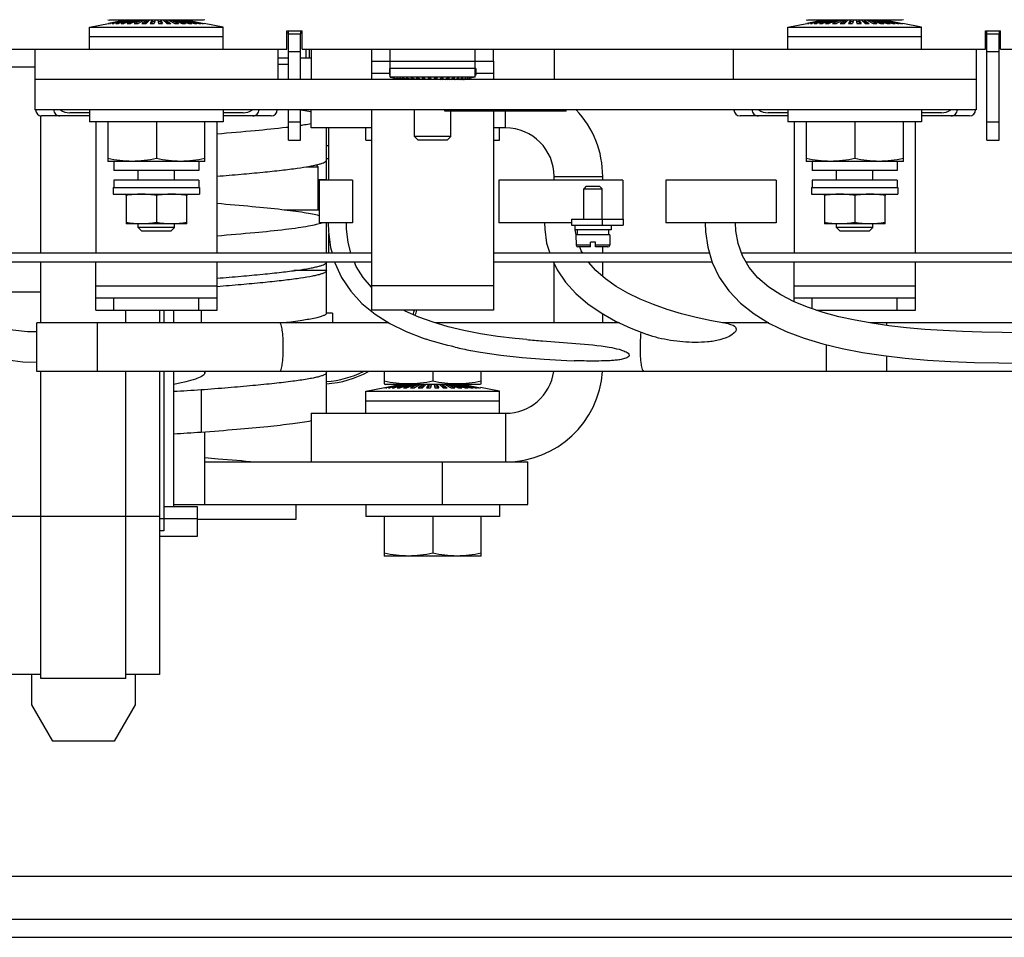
# Model space of a CAD drawing. Header units: millimetres. Extents: x 0 to 1980, y 0 to 1400.
# Tile 2 of 12: x 710 to 872, y 566 to 717. Entities that reach past the tile are written whole.
import ezdxf

# ---------------------------------------------------------------- set-up
doc = ezdxf.new("R2010")
doc.units = ezdxf.units.MM
doc.header["$LTSCALE"] = 108.9
doc.layers.get('0').update_dxf_attribs({"linetype": 'CONTINUOUS'})
for name, color, linetype in [('3_ALL_AXES', 7, 'CONTINUOUS'), ('AXE', 7, 'CONTINUOUS'), ('CHAMFER', 7, 'CONTINUOUS'), ('DRAFT', 7, 'CONTINUOUS'), ('ROUND', 7, 'CONTINUOUS')]:
    doc.layers.add(name, color=color, linetype=linetype)

msp = doc.modelspace()

# ---------------------------------------------------------------- linework, layer by layer
at = {"color": 7, "linetype": 'Continuous'}
for p, q in [((721.69, 716.17), (724.8, 716.77)), ((727.49, 717.29), (724.8, 716.76)), ((724.8, 716.76), (724.86, 716.76)), ((727.53, 717.29), (724.86, 716.76)), ((727.61, 717.29), (724.98, 716.76)), ((724.98, 716.76), (725.15, 716.76)), ((727.73, 717.29), (725.15, 716.76)), ((727.88, 717.29), (725.39, 716.76)), ((725.39, 716.76), (725.68, 716.76)), ((728.08, 717.29), (725.68, 716.76)), ((728.3, 717.29), (726.03, 716.76)), ((726.03, 716.76), (726.42, 716.76)), ((728.56, 717.29), (726.42, 716.76)), ((728.85, 717.29), (726.86, 716.76)), ((726.86, 716.76), (727.35, 716.76)), ((729.18, 717.29), (727.35, 716.76)), ((727.49, 717.29), (727.49, 717.28)), ((727.61, 717.29), (727.61, 717.26)), ((727.69, 717.29), (727.69, 717.28)), ((727.88, 717.29), (727.88, 717.24)), ((729.52, 717.29), (727.88, 716.76)), ((727.88, 716.76), (728.44, 716.76)), ((728.3, 717.29), (728.3, 717.22)), ((729.89, 717.29), (728.44, 716.76)), ((728.85, 717.29), (728.85, 717.19)), ((730.29, 717.29), (729.04, 716.76)), ((729.04, 716.76), (729.67, 716.76)), ((729.52, 717.29), (729.52, 717.15)), ((729.74, 716.8), (729.65, 716.76)), ((730.7, 717.29), (729.67, 716.76)), ((730.29, 717.29), (730.29, 717.08)), ((731.12, 717.29), (730.31, 716.76)), ((730.31, 716.76), (730.98, 716.76)), ((731.12, 717.03), (730.71, 716.76)), ((731.56, 717.29), (730.98, 716.76)), ((731.12, 717.29), (731.12, 717.03)), ((731.28, 717.03), (731.12, 717.03)), ((732.01, 717.29), (731.66, 716.76)), ((731.66, 716.76), (732.34, 716.76)), ((732.01, 717.03), (731.83, 716.76)), ((732.01, 717.29), (732.01, 717.03)), ((732.4, 717.03), (732.01, 717.03)), ((732.46, 717.29), (732.34, 716.76)), ((732.92, 717.29), (733.03, 716.76)), ((733.37, 717.03), (732.97, 717.03)), ((733.03, 716.76), (733.72, 716.76)), ((733.37, 717.29), (733.37, 717.03)), ((733.37, 717.29), (733.72, 716.76)), ((733.37, 717.03), (733.55, 716.76)), ((733.81, 717.29), (734.4, 716.76)), ((734.25, 717.03), (734.1, 717.03)), ((734.25, 717.29), (734.25, 717.03)), ((734.25, 717.29), (735.06, 716.76)), ((734.25, 717.03), (734.67, 716.76)), ((734.4, 716.76), (735.06, 716.76)), ((734.68, 717.29), (735.71, 716.76)), ((735.09, 717.29), (735.09, 717.08)), ((735.09, 717.29), (736.34, 716.76)), ((735.48, 717.29), (736.93, 716.76)), ((735.63, 716.8), (735.73, 716.76)), ((735.71, 716.76), (736.34, 716.76)), ((735.85, 717.29), (735.85, 717.15)), ((735.85, 717.29), (737.5, 716.76)), ((736.2, 717.29), (738.03, 716.76)), ((736.52, 717.29), (736.52, 717.19)), ((736.52, 717.29), (738.51, 716.76)), ((736.81, 717.29), (738.96, 716.76)), ((736.93, 716.76), (737.5, 716.76)), ((737.07, 717.29), (737.07, 717.22)), ((737.07, 717.29), (739.35, 716.76)), ((737.3, 717.29), (739.7, 716.76)), ((737.49, 717.29), (737.49, 717.24)), ((737.49, 717.29), (739.99, 716.76)), ((737.65, 717.29), (740.22, 716.76)), ((737.69, 717.29), (737.69, 717.28)), ((737.77, 717.29), (737.77, 717.26)), ((737.77, 717.29), (740.4, 716.76)), ((737.84, 717.29), (740.52, 716.76)), ((737.88, 717.29), (737.88, 717.28)), ((737.88, 717.29), (740.58, 716.76)), ((738.03, 716.76), (738.51, 716.76)), ((738.96, 716.76), (739.35, 716.76)), ((739.7, 716.76), (739.99, 716.76)), ((740.22, 716.76), (740.4, 716.76)), ((740.52, 716.76), (740.58, 716.76)), ((743.69, 716.17), (740.58, 716.77)), ((836.69, 716.17), (839.8, 716.77)), ((842.49, 717.29), (839.8, 716.76)), ((839.8, 716.76), (839.86, 716.76)), ((842.53, 717.29), (839.86, 716.76)), ((842.61, 717.29), (839.98, 716.76)), ((839.98, 716.76), (840.15, 716.76)), ((842.73, 717.29), (840.15, 716.76)), ((842.88, 717.29), (840.39, 716.76)), ((840.39, 716.76), (840.68, 716.76)), ((843.08, 717.29), (840.68, 716.76)), ((843.3, 717.29), (841.03, 716.76)), ((841.03, 716.76), (841.42, 716.76)), ((843.56, 717.29), (841.42, 716.76)), ((843.85, 717.29), (841.86, 716.76)), ((841.86, 716.76), (842.35, 716.76)), ((844.18, 717.29), (842.35, 716.76)), ((842.49, 717.29), (842.49, 717.28)), ((842.61, 717.29), (842.61, 717.26)), ((842.69, 717.29), (842.69, 717.28)), ((842.88, 717.29), (842.88, 717.24)), ((844.52, 717.29), (842.88, 716.76)), ((842.88, 716.76), (843.44, 716.76)), ((843.3, 717.29), (843.3, 717.22)), ((844.89, 717.29), (843.44, 716.76)), ((843.85, 717.29), (843.85, 717.19)), ((845.29, 717.29), (844.04, 716.76)), ((844.04, 716.76), (844.67, 716.76)), ((844.52, 717.29), (844.52, 717.15)), ((844.74, 716.8), (844.65, 716.76)), ((845.7, 717.29), (844.67, 716.76)), ((845.29, 717.29), (845.29, 717.08)), ((846.12, 717.29), (845.31, 716.76)), ((845.31, 716.76), (845.98, 716.76)), ((846.12, 717.03), (845.71, 716.76)), ((846.56, 717.29), (845.98, 716.76)), ((846.12, 717.29), (846.12, 717.03)), ((846.28, 717.03), (846.12, 717.03)), ((847.01, 717.29), (846.66, 716.76)), ((846.66, 716.76), (847.34, 716.76)), ((847.01, 717.03), (846.83, 716.76)), ((847.01, 717.29), (847.01, 717.03)), ((847.4, 717.03), (847.01, 717.03)), ((847.46, 717.29), (847.34, 716.76)), ((847.92, 717.29), (848.03, 716.76)), ((848.37, 717.03), (847.97, 717.03)), ((848.03, 716.76), (848.72, 716.76)), ((848.37, 717.29), (848.37, 717.03)), ((848.37, 717.29), (848.72, 716.76)), ((848.37, 717.03), (848.55, 716.76)), ((848.81, 717.29), (849.4, 716.76)), ((849.25, 717.03), (849.1, 717.03)), ((849.25, 717.29), (849.25, 717.03)), ((849.25, 717.29), (850.06, 716.76)), ((849.25, 717.03), (849.67, 716.76)), ((849.4, 716.76), (850.06, 716.76)), ((849.68, 717.29), (850.71, 716.76)), ((850.09, 717.29), (850.09, 717.08)), ((850.09, 717.29), (851.34, 716.76)), ((850.48, 717.29), (851.93, 716.76)), ((850.63, 716.8), (850.73, 716.76)), ((850.71, 716.76), (851.34, 716.76)), ((850.85, 717.29), (850.85, 717.15)), ((850.85, 717.29), (852.5, 716.76)), ((851.2, 717.29), (853.03, 716.76)), ((851.52, 717.29), (851.52, 717.19)), ((851.52, 717.29), (853.51, 716.76)), ((851.81, 717.29), (853.96, 716.76)), ((851.93, 716.76), (852.5, 716.76)), ((852.07, 717.29), (852.07, 717.22)), ((852.07, 717.29), (854.35, 716.76)), ((852.3, 717.29), (854.7, 716.76)), ((852.49, 717.29), (852.49, 717.24)), ((852.49, 717.29), (854.99, 716.76)), ((852.65, 717.29), (855.22, 716.76)), ((852.69, 717.29), (852.69, 717.28)), ((852.77, 717.29), (852.77, 717.26)), ((852.77, 717.29), (855.4, 716.76)), ((852.84, 717.29), (855.52, 716.76)), ((852.88, 717.29), (852.88, 717.28)), ((852.88, 717.29), (855.58, 716.76)), ((853.03, 716.76), (853.51, 716.76)), ((853.96, 716.76), (854.35, 716.76)), ((854.7, 716.76), (854.99, 716.76)), ((855.22, 716.76), (855.4, 716.76)), ((855.52, 716.76), (855.58, 716.76)), ((858.69, 716.17), (855.58, 716.77)), ((721.69, 712.54), (721.69, 716.17)), ((721.69, 716.17), (743.69, 716.17)), ((743.69, 712.54), (743.69, 716.17)), ((754.19, 712.54), (754.19, 715.54)), ((754.19, 715.54), (756.69, 715.54)), ((754.44, 707.54), (754.44, 715.54)), ((754.44, 715.04), (756.44, 715.04)), ((756.44, 715.54), (756.44, 715.07)), ((756.44, 707.54), (756.44, 715.04)), ((756.69, 712.54), (756.69, 715.54)), ((836.69, 712.54), (836.69, 716.17)), ((836.69, 716.17), (858.69, 716.17)), ((858.69, 712.54), (858.69, 716.17)), ((869.19, 712.54), (869.19, 715.54)), ((869.19, 715.54), (871.69, 715.54)), ((869.44, 697.54), (869.44, 715.54)), ((869.44, 715.04), (871.44, 715.04)), ((871.44, 715.54), (871.44, 715.07)), ((871.44, 697.54), (871.44, 715.04)), ((871.69, 712.54), (871.69, 715.54)), ((743.69, 714.54), (721.69, 714.54)), ((858.69, 714.54), (836.69, 714.54)), ((641.69, 712.54), (754.19, 712.54)), ((712.69, 712.54), (712.69, 702.54)), ((752.69, 712.54), (752.69, 707.54)), ((754.44, 712.15), (756.44, 712.15)), ((756.69, 712.54), (869.19, 712.54)), ((757.28, 712.54), (757.28, 711.04)), ((758.19, 712.54), (758.19, 707.54)), ((768.19, 710.54), (768.19, 712.54)), ((771.19, 707.91), (771.19, 712.54)), ((785.19, 707.91), (785.19, 712.54)), ((788.19, 710.54), (788.19, 712.54)), ((798.19, 712.54), (798.19, 707.54)), ((827.69, 712.54), (827.69, 707.54)), ((867.69, 712.54), (867.69, 702.54)), ((869.44, 712.15), (871.44, 712.15)), ((871.69, 712.54), (984.19, 712.54)), ((754.44, 711.04), (752.69, 711.04)), ((758.19, 711.04), (756.44, 711.04)), ((752.69, 710.04), (754.44, 710.04)), ((785.19, 709.34), (771.19, 709.34)), ((867.69, 707.54), (712.69, 707.54)), ((771.19, 707.91), (772.25, 707.69)), ((785.19, 707.91), (771.19, 707.91)), ((773, 707.54), (772.25, 707.69)), ((772.3, 707.69), (772.25, 707.69)), ((773.04, 707.54), (772.3, 707.69)), ((773.12, 707.54), (772.39, 707.69)), ((772.52, 707.69), (772.39, 707.69)), ((773.23, 707.54), (772.52, 707.69)), ((773.39, 707.54), (772.7, 707.69)), ((772.92, 707.69), (772.7, 707.69)), ((773.58, 707.54), (772.92, 707.69)), ((773.81, 707.54), (773.18, 707.69)), ((773.47, 707.69), (773.18, 707.69)), ((774.07, 707.54), (773.47, 707.69)), ((774.36, 707.54), (773.81, 707.69)), ((774.17, 707.69), (773.81, 707.69)), ((774.68, 707.54), (774.17, 707.69)), ((775.03, 707.54), (774.57, 707.69)), ((775, 707.69), (774.57, 707.69)), ((775.4, 707.54), (775, 707.69)), ((775.79, 707.54), (775.44, 707.69)), ((775.91, 707.69), (775.44, 707.69)), ((776.2, 707.54), (775.91, 707.69)), ((776.63, 707.54), (776.4, 707.69)), ((776.9, 707.69), (776.4, 707.69)), ((777, 707.54), (776.77, 707.69)), ((777.06, 707.54), (776.9, 707.69)), ((777.51, 707.54), (777.41, 707.69)), ((777.93, 707.69), (777.41, 707.69)), ((777.67, 707.54), (777.57, 707.69)), ((777.96, 707.54), (777.93, 707.69)), ((778.42, 707.54), (778.45, 707.69)), ((778.96, 707.69), (778.45, 707.69)), ((778.7, 707.54), (778.8, 707.69)), ((778.87, 707.54), (778.96, 707.69)), ((779.31, 707.54), (779.48, 707.69)), ((779.38, 707.54), (779.6, 707.69)), ((779.98, 707.69), (779.48, 707.69)), ((779.75, 707.54), (779.98, 707.69)), ((780.18, 707.54), (780.46, 707.69)), ((780.93, 707.69), (780.46, 707.69)), ((780.59, 707.54), (780.93, 707.69)), ((780.98, 707.54), (781.38, 707.69)), ((781.35, 707.54), (781.81, 707.69)), ((781.81, 707.69), (781.38, 707.69)), ((781.7, 707.54), (782.2, 707.69)), ((782.02, 707.54), (782.57, 707.69)), ((782.57, 707.69), (782.2, 707.69)), ((782.31, 707.54), (782.9, 707.69)), ((782.57, 707.54), (783.2, 707.69)), ((782.8, 707.54), (783.46, 707.69)), ((783.2, 707.69), (782.9, 707.69)), ((782.99, 707.54), (783.68, 707.69)), ((783.14, 707.54), (783.86, 707.69)), ((783.26, 707.54), (783.99, 707.69)), ((783.34, 707.54), (784.08, 707.69)), ((783.38, 707.54), (784.13, 707.69)), ((783.68, 707.69), (783.46, 707.69)), ((783.99, 707.69), (783.86, 707.69)), ((784.13, 707.69), (784.08, 707.69)), ((785.19, 707.91), (784.13, 707.69)), ((867.69, 702.54), (712.69, 702.54)), ((721.69, 702.54), (721.69, 700.54)), ((743.69, 702.54), (743.69, 700.54)), ((754.44, 697.54), (754.44, 702.54)), ((756.44, 697.54), (756.44, 702.54)), ((758.19, 699.54), (758.19, 702.54)), ((775.19, 698.15), (775.19, 702.54)), ((780.19, 702.29), (780.19, 702.54)), ((800.19, 702.29), (780.19, 702.29)), ((781.19, 698.15), (781.19, 702.29)), ((800.19, 702.29), (800.19, 702.54)), ((836.69, 702.54), (836.69, 700.54)), ((858.69, 702.54), (858.69, 700.54)), ((713.68, 678.94), (713.68, 701.54)), ((721.69, 701.54), (713.79, 701.54)), ((721.69, 702.04), (718.41, 702.04)), ((743.69, 700.54), (721.69, 700.54)), ((722.69, 700.54), (722.69, 678.94)), ((724.69, 700.54), (724.69, 694.04)), ((732.69, 700.54), (732.69, 694.49)), ((740.69, 694.04), (740.69, 700.54)), ((742.69, 678.94), (742.69, 700.54)), ((746.96, 702.04), (743.69, 702.04)), ((751.59, 701.54), (743.69, 701.54)), ((754.44, 700.54), (756.44, 700.54)), ((836.69, 701.54), (828.79, 701.54)), ((836.69, 702.04), (833.41, 702.04)), ((858.69, 700.54), (836.69, 700.54)), ((837.69, 700.54), (837.69, 678.94)), ((839.69, 700.54), (839.69, 694.04)), ((847.69, 700.54), (847.69, 694.49)), ((855.69, 694.04), (855.69, 700.54)), ((857.69, 678.94), (857.69, 700.54)), ((861.96, 702.04), (858.69, 702.04)), ((866.59, 701.54), (858.69, 701.54)), ((869.44, 700.54), (871.44, 700.54)), ((760.68, 691.04), (760.68, 699.54)), ((761.08, 690.94), (761.08, 699.54)), ((767.19, 697.54), (767.19, 699.54)), ((789.19, 697.54), (789.19, 699.54)), ((754.44, 697.54), (756.44, 697.54)), ((767.19, 697.54), (768.19, 697.54)), ((775.8, 697.54), (775.19, 698.15)), ((781.19, 698.15), (775.19, 698.15)), ((780.58, 697.54), (775.8, 697.54)), ((780.58, 697.54), (781.19, 698.15)), ((788.19, 697.54), (789.19, 697.54)), ((869.44, 697.54), (871.44, 697.54)), ((760.68, 696.64), (761.08, 696.64)), ((740.69, 694.04), (724.69, 694.04)), ((725.69, 694.04), (725.69, 692.54)), ((739.69, 694.04), (739.69, 692.54)), ((761.08, 694.44), (760.68, 694.44)), ((855.69, 694.04), (839.69, 694.04)), ((840.69, 694.04), (840.69, 692.54)), ((854.69, 694.04), (854.69, 692.54)), ((739.69, 692.54), (725.69, 692.54)), ((729.69, 690.94), (729.69, 692.54)), ((735.69, 690.94), (735.69, 692.54)), ((854.69, 692.54), (840.69, 692.54)), ((844.69, 690.94), (844.69, 692.54)), ((850.69, 690.94), (850.69, 692.54)), ((725.69, 690.94), (725.69, 689.74)), ((739.69, 690.94), (725.69, 690.94)), ((739.69, 690.94), (739.69, 689.74)), ((759.48, 690.94), (759.48, 683.94)), ((764.98, 690.94), (759.48, 690.94)), ((764.98, 690.94), (764.98, 683.94)), ((789.09, 690.94), (789.09, 683.94)), ((809.49, 690.94), (789.09, 690.94)), ((806.19, 690.94), (806.19, 691.54)), ((809.49, 690.94), (809.49, 684.54)), ((816.57, 690.94), (816.57, 683.94)), ((834.77, 690.94), (816.57, 690.94)), ((834.77, 690.94), (834.77, 683.94)), ((840.69, 690.94), (840.69, 689.74)), ((854.69, 690.94), (840.69, 690.94)), ((854.69, 690.94), (854.69, 689.74)), ((753.72, 686.04), (759.48, 686.04)), ((801.07, 684.54), (801.07, 683.54)), ((801.07, 684.54), (809.57, 684.54)), ((809.57, 684.54), (809.57, 683.54)), ((729.69, 683.15), (729.69, 683.74)), ((730.3, 682.54), (729.69, 683.15)), ((735.69, 683.15), (729.69, 683.15)), ((735.08, 682.54), (735.69, 683.15)), ((735.69, 683.15), (735.69, 683.74)), ((764.98, 683.94), (759.48, 683.94)), ((760.68, 678.94), (760.68, 683.94)), ((801.07, 683.94), (789.09, 683.94)), ((801.07, 683.54), (809.57, 683.54)), ((801.57, 683.54), (801.57, 682.74)), ((807.57, 682.74), (801.57, 682.74)), ((801.81, 681.94), (801.67, 682.75)), ((801.97, 682.74), (801.97, 681.94)), ((807.16, 682.74), (807.16, 681.94)), ((807.57, 683.54), (807.57, 682.74)), ((834.77, 683.94), (816.57, 683.94)), ((844.69, 683.15), (844.69, 683.74)), ((845.3, 682.54), (844.69, 683.15)), ((850.69, 683.15), (844.69, 683.15)), ((850.08, 682.54), (850.69, 683.15)), ((850.69, 683.15), (850.69, 683.74)), ((735.08, 682.54), (730.3, 682.54)), ((761.08, 678.94), (761.08, 682.09)), ((850.08, 682.54), (845.3, 682.54)), ((806.19, 678.94), (806.19, 679.94)), ((768.19, 678.94), (673.19, 678.94)), ((823.77, 678.94), (788.19, 678.94)), ((883.19, 678.94), (829.02, 678.94)), ((768.19, 677.44), (673.19, 677.44)), ((713.68, 667.44), (713.68, 677.44)), ((722.69, 669.54), (722.69, 677.44)), ((742.69, 669.54), (742.69, 677.44)), ((760.68, 669.04), (760.68, 677.44)), ((824.21, 677.44), (788.19, 677.44)), ((806.19, 675.06), (806.19, 677.44)), ((883.19, 677.44), (829.79, 677.44)), ((837.69, 670.94), (837.69, 677.44)), ((857.69, 669.54), (857.69, 677.44)), ((760.68, 676.04), (755.31, 676.04)), ((768.19, 673.23), (768.11, 673.3)), ((708.18, 672.54), (713.68, 672.54)), ((722.69, 671.54), (742.69, 671.54)), ((725.69, 669.54), (725.69, 671.54)), ((739.69, 669.54), (739.69, 671.54)), ((837.69, 671.54), (857.69, 671.54)), ((840.69, 669.76), (840.69, 671.54)), ((854.69, 669.54), (854.69, 671.54)), ((727.68, 667.44), (727.68, 669.54)), ((733.18, 669.54), (733.18, 667.44)), ((733.93, 669.54), (733.93, 667.44)), ((735.53, 669.54), (735.53, 667.44)), ((740.04, 669.54), (740.04, 667.44)), ((761.68, 669.04), (760.68, 669.04)), ((761.68, 669.04), (761.68, 667.44)), ((806.19, 667.44), (806.19, 668.93)), ((712.99, 659.44), (712.99, 667.44)), ((770.97, 667.44), (712.99, 667.44)), ((808.93, 667.44), (778.61, 667.44)), ((833.53, 667.44), (825.91, 667.44)), ((884.28, 667.44), (850.19, 667.44)), ((997.58, 659.44), (712.99, 659.44)), ((713.68, 608.84), (713.68, 659.44)), ((727.68, 608.84), (727.68, 659.44)), ((733.18, 659.44), (733.18, 609.54)), ((733.93, 659.44), (733.93, 633.18)), ((735.53, 659.44), (735.53, 637.14)), ((740.63, 659.44), (740.63, 659.06)), ((760.68, 652.54), (760.68, 659.24)), ((767.19, 656.17), (770.3, 656.77)), ((772.99, 657.29), (770.3, 656.76)), ((770.3, 656.76), (770.36, 656.76)), ((773.03, 657.29), (770.36, 656.76)), ((773.11, 657.29), (770.48, 656.76)), ((770.48, 656.76), (770.65, 656.76)), ((773.23, 657.29), (770.65, 656.76)), ((773.38, 657.29), (770.89, 656.76)), ((770.89, 656.76), (771.18, 656.76)), ((773.58, 657.29), (771.18, 656.76)), ((773.8, 657.29), (771.53, 656.76)), ((771.53, 656.76), (771.92, 656.76)), ((774.06, 657.29), (771.92, 656.76)), ((774.35, 657.29), (772.36, 656.76)), ((772.36, 656.76), (772.85, 656.76)), ((774.68, 657.29), (772.85, 656.76)), ((772.99, 657.29), (772.99, 657.28)), ((773.11, 657.29), (773.11, 657.26)), ((773.19, 657.29), (773.19, 657.28)), ((773.38, 657.29), (773.38, 657.24)), ((775.02, 657.29), (773.38, 656.76)), ((773.38, 656.76), (773.94, 656.76)), ((773.8, 657.29), (773.8, 657.22)), ((775.39, 657.29), (773.94, 656.76)), ((774.35, 657.29), (774.35, 657.19)), ((775.79, 657.29), (774.54, 656.76)), ((774.54, 656.76), (775.17, 656.76)), ((775.02, 657.29), (775.02, 657.15)), ((775.24, 656.8), (775.15, 656.76)), ((776.2, 657.29), (775.17, 656.76)), ((775.79, 657.29), (775.79, 657.08)), ((776.62, 657.29), (775.81, 656.76)), ((775.81, 656.76), (776.48, 656.76)), ((776.62, 657.03), (776.21, 656.76)), ((777.06, 657.29), (776.48, 656.76)), ((776.62, 657.29), (776.62, 657.03)), ((776.78, 657.03), (776.62, 657.03)), ((777.51, 657.29), (777.16, 656.76)), ((777.16, 656.76), (777.84, 656.76)), ((777.51, 657.03), (777.33, 656.76)), ((777.51, 657.29), (777.51, 657.03)), ((777.9, 657.03), (777.51, 657.03)), ((777.96, 657.29), (777.84, 656.76)), ((778.42, 657.29), (778.53, 656.76)), ((778.87, 657.03), (778.47, 657.03)), ((778.53, 656.76), (779.22, 656.76)), ((778.87, 657.29), (778.87, 657.03)), ((778.87, 657.29), (779.22, 656.76)), ((778.87, 657.03), (779.05, 656.76)), ((779.31, 657.29), (779.9, 656.76)), ((779.75, 657.03), (779.6, 657.03)), ((779.75, 657.29), (779.75, 657.03)), ((779.75, 657.29), (780.56, 656.76)), ((779.75, 657.03), (780.17, 656.76)), ((779.9, 656.76), (780.56, 656.76)), ((780.18, 657.29), (781.21, 656.76)), ((780.59, 657.29), (780.59, 657.08)), ((780.59, 657.29), (781.84, 656.76)), ((780.98, 657.29), (782.43, 656.76)), ((781.13, 656.8), (781.23, 656.76)), ((781.21, 656.76), (781.84, 656.76)), ((781.35, 657.29), (781.35, 657.15)), ((781.35, 657.29), (783, 656.76)), ((781.7, 657.29), (783.53, 656.76)), ((782.02, 657.29), (782.02, 657.19)), ((782.02, 657.29), (784.01, 656.76)), ((782.31, 657.29), (784.46, 656.76)), ((782.43, 656.76), (783, 656.76)), ((782.57, 657.29), (782.57, 657.22)), ((782.57, 657.29), (784.85, 656.76)), ((782.8, 657.29), (785.2, 656.76)), ((782.99, 657.29), (782.99, 657.24)), ((782.99, 657.29), (785.49, 656.76)), ((783.15, 657.29), (785.72, 656.76)), ((783.19, 657.29), (783.19, 657.28)), ((783.27, 657.29), (783.27, 657.26)), ((783.27, 657.29), (785.9, 656.76)), ((783.34, 657.29), (786.02, 656.76)), ((783.38, 657.29), (783.38, 657.28)), ((783.38, 657.29), (786.08, 656.76)), ((783.53, 656.76), (784.01, 656.76)), ((784.46, 656.76), (784.85, 656.76)), ((785.2, 656.76), (785.49, 656.76)), ((785.72, 656.76), (785.9, 656.76)), ((786.02, 656.76), (786.08, 656.76)), ((789.19, 656.17), (786.08, 656.77)), ((740.04, 656.39), (740.04, 649.39)), ((767.19, 652.54), (767.19, 656.17)), ((767.19, 656.17), (789.19, 656.17)), ((789.19, 652.54), (789.19, 656.17)), ((789.19, 654.54), (767.19, 654.54)), ((758.19, 652.54), (758.19, 644.54)), ((740.63, 649.43), (740.63, 637.54)), ((740.63, 644.54), (793.86, 644.54)), ((779.72, 644.54), (779.72, 637.54)), ((793.86, 637.54), (793.86, 644.54)), ((735.53, 637.54), (793.86, 637.54)), ((755.63, 637.54), (755.63, 635.04)), ((767.19, 637.54), (767.19, 635.54)), ((789.19, 637.54), (789.19, 635.54)), ((739.43, 637.14), (733.93, 637.14)), ((739.43, 632.29), (739.43, 637.14)), ((733.93, 635.18), (733.18, 635.18)), ((739.43, 635.14), (733.93, 635.14)), ((755.63, 635.04), (739.43, 635.04)), ((789.19, 635.54), (767.19, 635.54)), ((770.19, 635.54), (770.19, 629.04)), ((778.19, 635.54), (778.19, 629.49)), ((786.19, 629.04), (786.19, 635.54)), ((733.93, 633.18), (733.18, 633.18)), ((733.18, 632.29), (739.43, 632.29)), ((786.19, 629.04), (770.19, 629.04)), ((713.68, 609.54), (708.18, 609.54)), ((712.18, 604.54), (712.18, 609.54)), ((727.68, 608.84), (713.68, 608.84)), ((733.18, 609.54), (727.68, 609.54)), ((729.18, 609.54), (729.18, 604.54)), ((715.64, 598.54), (712.18, 604.54)), ((729.18, 604.54), (725.71, 598.54)), ((725.71, 598.54), (715.64, 598.54)), ((1316.94, 576.24), (678.94, 576.24)), ((612.94, 566.24), (1382.94, 566.24))]:
    msp.add_line(p, q, dxfattribs=at)
at = {"color": 9, "linetype": 'Continuous'}
for p, q in [((754.19, 715.19), (754.44, 715.19)), ((757.88, 711.04), (757.88, 712.54)), ((712.69, 709.54), (708.18, 709.54)), ((771.09, 708.54), (768.19, 708.54)), ((788.19, 708.54), (785.29, 708.54)), ((781.19, 702.29), (781.19, 702.54)), ((790.19, 699.54), (790.19, 702.29)), ((799.19, 702.29), (799.19, 702.54)), ((759.35, 691.04), (760.68, 691.04)), ((798.19, 691.54), (806.19, 691.54)), ((806.07, 684.54), (806.07, 683.54)), ((722.69, 673.54), (742.69, 673.54)), ((788.19, 673.54), (768.19, 673.54)), ((837.69, 673.54), (857.69, 673.54)), ((722.99, 659.44), (722.99, 667.44)), ((852.99, 667.02), (852.99, 667.44)), ((842.99, 663.84), (842.99, 659.44)), ((852.99, 659.44), (852.99, 661.98)), ((790.19, 652.54), (790.19, 644.54)), ((733.18, 635.54), (708.18, 635.54)), ((675.94, 569.24), (1319.94, 569.24))]:
    msp.add_line(p, q, dxfattribs=at)
at = {"color": 3, "linetype": 'Continuous'}
for p, q in [((768.19, 707.54), (768.19, 710.54)), ((768.19, 710.54), (788.19, 710.54)), ((788.19, 710.54), (788.19, 707.54)), ((768.19, 669.54), (768.19, 702.54)), ((788.19, 702.29), (788.19, 669.54)), ((768.19, 699.54), (758.19, 699.54)), ((790.19, 699.54), (788.19, 699.54)), ((798.19, 690.94), (798.19, 691.54)), ((798.19, 667.44), (798.19, 677.17)), ((722.69, 669.54), (742.69, 669.54)), ((788.19, 669.54), (768.19, 669.54)), ((841.36, 669.54), (857.69, 669.54)), ((758.19, 652.54), (790.19, 652.54))]:
    msp.add_line(p, q, dxfattribs=at)
at = {"color": 7, "linetype": 'Continuous'}
for points in [[(760.98, 683.94), (761.03, 682.47), (761.37, 679.87), (761.63, 678.94)], [(764.72, 678.94), (764.26, 680.73), (764.01, 682.86), (763.98, 683.94)], [(796.59, 683.94), (796.63, 682.85), (796.95, 680.59), (797.45, 678.94)], [(823.07, 683.94), (823.12, 682.44), (823.48, 679.91), (824.22, 677.4), (825.37, 674.98), (826.94, 672.73), (828.88, 670.69), (831.13, 668.91), (833.65, 667.36), (836.4, 666.04), (839.33, 664.92), (842.41, 663.98), (845.63, 663.2), (848.97, 662.56), (852.43, 662.05), (856, 661.63), (859.69, 661.32), (863.48, 661.09), (867.39, 660.93), (871.43, 660.84), (875.62, 660.81)], [(875.36, 665.81), (871.95, 665.84), (868.63, 665.9), (865.41, 666.01), (862.27, 666.16), (859.21, 666.37), (856.22, 666.64), (853.32, 666.97), (850.49, 667.38), (847.74, 667.87), (845.08, 668.46), (842.51, 669.16), (840.05, 669.97), (837.72, 670.92), (835.53, 672.04), (833.53, 673.34), (831.74, 674.87), (830.28, 676.58), (829.18, 678.49), (828.47, 680.54), (828.12, 682.62), (828.07, 683.94)], [(802.89, 678.94), (802.64, 679.33), (802.41, 679.94)], [(712.99, 665.94), (711.48, 665.99), (709.06, 666.25), (706.77, 666.68), (704.59, 667.25), (702.49, 667.94), (700.48, 668.72), (698.56, 669.6), (696.74, 670.57), (695.02, 671.62), (693.41, 672.76), (691.92, 673.98), (690.56, 675.29), (689.33, 676.72), (688.83, 677.44)], [(762.05, 677.44), (762.08, 677.33), (763.18, 674.91), (764.68, 672.66), (766.54, 670.64), (768.7, 668.87)], [(768.11, 673.3), (766.71, 674.94), (765.6, 676.74), (765.31, 677.44)], [(798.06, 677.44), (798.67, 676.17), (800.06, 674.14), (801.77, 672.27), (803.72, 670.59), (805.91, 669.09), (808.28, 667.74), (810.82, 666.55), (813.48, 665.5)], [(826.87, 667.26), (824.12, 667.76), (821.59, 668.32), (819.15, 668.94), (816.79, 669.65), (814.53, 670.44), (812.37, 671.33), (810.33, 672.32), (808.4, 673.43), (806.63, 674.67), (805.03, 676.07), (803.85, 677.44)], [(768.7, 668.87), (771.14, 667.33), (773.8, 666.02), (776.64, 664.92), (777.13, 664.75)], [(793.67, 664.68), (791.77, 664.87), (788.86, 665.22), (786.05, 665.66), (783.33, 666.18), (780.73, 666.81), (778.24, 667.55), (775.88, 668.4), (773.66, 669.39), (773.41, 669.54)], [(705.21, 661.91), (707.41, 661.45), (710.72, 661.03), (712.99, 660.94)], [(784.44, 662.9), (786.04, 662.62), (789.43, 662.12), (792.93, 661.74), (796.55, 661.45), (800.27, 661.26), (801.46, 661.21)]]:
    msp.add_lwpolyline(points, dxfattribs=at)
for centre, radius, start, end in [((713.79, 702.54), 1, 180, 270), ((718.41, 704.66), 2.62, 234.1849, 270), ((746.96, 704.66), 2.62, 270, 305.8151), ((751.59, 702.54), 1, 270, 360), ((790.19, 691.54), 16, 0, 43.4735), ((828.79, 702.54), 1, 180, 270), ((833.41, 704.66), 2.62, 234.1849, 270), ((861.96, 704.66), 2.62, 270, 305.8151), ((866.59, 702.54), 1, 270, 360), ((739.99, 815.68), 116.86, 276.9226, 277.1079), ((747.66, 758.85), 59.51, 278.4922, 278.7123), ((759.58, 673.94), 16.2, 341.5903, 344.2238), ((759.58, 673.94), 16.58, 341.4574, 344.6046), ((796.53, 727.01), 65.24, 257.0259, 259.3183), ((814.04, 893.86), 230.08, 264.9187, 265.5653), ((759.58, 673.94), 16.58, 273.8115, 298.9448), ((759.58, 673.94), 16.2, 273.8972, 296.4447), ((790.19, 660.54), 16, 270, 356.0547), ((782.5, -69.18), 726.81, 93.34934, 93.70594), ((782.5, -76.18), 726.81, 93.34934, 93.70594)]:
    msp.add_arc(centre, radius, start, end, dxfattribs=at)
at = {"color": 3, "linetype": 'Continuous'}
for centre, start, end in [((790.19, 691.54), 0, 90), ((790.19, 660.54), 270, 352.0881)]:
    msp.add_arc(centre, 8, start, end, dxfattribs=at)
at = {"color": 7, "linetype": 'Continuous'}
for points, knots in [([(715.79, 702.54), (715.79, 702.4), (715.84, 702.14), (716.07, 701.81), (716.41, 701.59), (716.68, 701.54), (716.81, 701.54)], [0, 0, 0, 0, 0.249949, 0.499892, 0.749894, 1, 1, 1, 1]), ([(748.56, 701.54), (748.7, 701.54), (748.96, 701.59), (749.3, 701.81), (749.53, 702.14), (749.59, 702.4), (749.59, 702.54)], [0, 0, 0, 0, 0.250106, 0.500108, 0.750051, 1, 1, 1, 1]), ([(758.2, 702.18), (758.06, 702.21), (757.48, 702.32), (756.9, 702.41), (756.44, 702.48)], [0, 0, 0, 0, 0.226731, 1, 1, 1, 1]), ([(830.79, 702.54), (830.79, 702.4), (830.84, 702.14), (831.07, 701.81), (831.41, 701.59), (831.68, 701.54), (831.81, 701.54)], [0, 0, 0, 0, 0.249949, 0.499892, 0.749894, 1, 1, 1, 1]), ([(863.56, 701.54), (863.7, 701.54), (863.96, 701.59), (864.3, 701.81), (864.53, 702.14), (864.59, 702.4), (864.59, 702.54)], [0, 0, 0, 0, 0.250106, 0.500108, 0.750051, 1, 1, 1, 1]), ([(742.69, 698.59), (744.78, 698.76), (748.58, 699.08), (752.37, 699.47), (754.07, 699.68)], [0, 0, 0, 0, 0.550344, 1, 1, 1, 1]), ([(756.67, 700.03), (756.81, 700.05), (757.32, 700.13), (757.83, 700.22), (758.19, 700.29)], [0, 0, 0, 0, 0.270729, 1, 1, 1, 1]), ([(728.69, 694.04), (728.02, 694.04), (726.67, 694.12), (725.35, 694.35), (724.69, 694.49)], [0, 0, 0, 0, 0.499234, 1, 1, 1, 1]), ([(732.69, 694.49), (732.03, 694.35), (730.7, 694.12), (729.36, 694.04), (728.69, 694.04)], [0, 0, 0, 0, 0.500766, 1, 1, 1, 1]), ([(736.69, 694.04), (736.02, 694.04), (734.67, 694.12), (733.35, 694.35), (732.69, 694.49)], [0, 0, 0, 0, 0.499234, 1, 1, 1, 1]), ([(740.69, 694.49), (740.03, 694.35), (738.7, 694.12), (737.36, 694.04), (736.69, 694.04)], [0, 0, 0, 0, 0.500766, 1, 1, 1, 1]), ([(742.69, 691.59), (744.01, 691.7), (746.51, 691.91), (750.04, 692.23), (753.13, 692.56), (755.72, 692.88), (757.55, 693.16), (758.74, 693.39), (759.42, 693.56), (759.95, 693.72), (760.34, 693.88), (760.59, 694.03), (760.68, 694.17), (760.68, 694.24)], [0, 0, 0, 0, 0.216004, 0.41052, 0.580636, 0.723836, 0.838066, 0.883834, 0.921865, 0.952123, 0.974708, 0.99008, 1, 1, 1, 1]), ([(843.69, 694.04), (843.02, 694.04), (841.67, 694.12), (840.35, 694.35), (839.69, 694.49)], [0, 0, 0, 0, 0.499234, 1, 1, 1, 1]), ([(847.69, 694.49), (847.03, 694.35), (845.7, 694.12), (844.36, 694.04), (843.69, 694.04)], [0, 0, 0, 0, 0.500766, 1, 1, 1, 1]), ([(851.69, 694.04), (851.02, 694.04), (849.67, 694.12), (848.35, 694.35), (847.69, 694.49)], [0, 0, 0, 0, 0.499234, 1, 1, 1, 1]), ([(855.69, 694.49), (855.03, 694.35), (853.7, 694.12), (852.36, 694.04), (851.69, 694.04)], [0, 0, 0, 0, 0.500766, 1, 1, 1, 1]), ([(759.48, 685.09), (759.13, 685.19), (758.32, 685.37), (756.26, 685.73), (752.95, 686.14), (748.17, 686.62), (744.62, 686.92), (742.69, 687.08)], [0, 0, 0, 0, 0.064712, 0.148271, 0.36945, 0.656569, 1, 1, 1, 1]), ([(742.69, 681.79), (744.76, 681.96), (748.53, 682.28), (752.97, 682.73), (755.91, 683.11), (757.6, 683.37), (758.92, 683.63), (759.67, 683.83), (759.98, 683.94)], [0, 0, 0, 0, 0.357048, 0.649683, 0.768177, 0.866566, 0.944002, 1, 1, 1, 1]), ([(742.69, 674.79), (744.01, 674.9), (746.51, 675.11), (750.04, 675.43), (753.13, 675.76), (755.72, 676.08), (757.55, 676.36), (758.74, 676.59), (759.42, 676.76), (759.95, 676.92), (760.34, 677.08), (760.59, 677.23), (760.68, 677.37), (760.68, 677.44)], [0, 0, 0, 0, 0.216004, 0.41052, 0.580636, 0.723836, 0.838066, 0.883834, 0.921865, 0.952123, 0.974708, 0.99008, 1, 1, 1, 1]), ([(760.68, 676.04), (760.68, 675.97), (760.59, 675.83), (760.34, 675.68), (759.95, 675.52), (759.42, 675.36), (758.74, 675.2), (757.55, 674.96), (755.72, 674.68), (753.13, 674.36), (750.05, 674.03), (746.52, 673.71), (744.02, 673.5), (742.7, 673.39)], [0, 0, 0, 0, 0.009921, 0.025295, 0.04788, 0.078136, 0.116166, 0.161932, 0.276158, 0.419354, 0.589468, 0.783987, 1, 1, 1, 1]), ([(760.68, 669.04), (760.68, 668.96), (760.58, 668.84), (760.41, 668.72), (760.12, 668.58), (759.61, 668.41), (758.44, 668.12), (756.45, 667.78), (754.72, 667.55), (753.73, 667.44)], [0, 0, 0, 0, 0.031619, 0.055321, 0.085591, 0.167138, 0.277472, 0.583862, 1, 1, 1, 1]), ([(828.04, 666.75), (828.67, 665.84), (826.09, 664.71), (824.5, 664.43), (823.11, 664.25), (821.42, 664.2), (819.38, 664.29), (816.71, 664.62), (814.73, 665.05), (813.48, 665.5)], [0, 0, 0, 0, 0.213977, 0.280371, 0.346664, 0.478895, 0.610742, 0.742051, 1, 1, 1, 1]), ([(826.87, 667.26), (826.99, 667.24), (827.4, 667.16), (827.87, 667), (828.04, 666.75)], [0, 0, 0, 0, 0.282778, 1, 1, 1, 1]), ([(796.25, 664.47), (798.09, 664.32), (801.77, 664.07), (805.46, 663.75), (807.27, 663.44)], [0, 0, 0, 0, 0.500641, 1, 1, 1, 1]), ([(807.27, 663.44), (807.81, 663.34), (808.61, 663.17), (809.53, 662.89), (810.03, 662.65), (810.37, 662.46), (810.65, 662.08), (810.34, 661.73), (809.98, 661.6), (809.47, 661.45), (808.81, 661.34), (808.01, 661.25), (807.2, 661.2), (806.11, 661.16), (804.74, 661.14), (803.1, 661.16), (802.01, 661.19), (801.46, 661.21)], [0, 0, 0, 0, 0.125986, 0.189149, 0.220824, 0.252477, 0.28277, 0.311611, 0.34165, 0.372155, 0.433846, 0.496074, 0.558614, 0.621362, 0.747264, 0.87352, 1, 1, 1, 1]), ([(740.63, 659.06), (740.59, 658.98), (740.44, 658.8), (739.94, 658.47), (738.95, 658.09), (737.41, 657.67), (736.2, 657.41), (735.53, 657.27)], [0, 0, 0, 0, 0.052038, 0.12257, 0.328356, 0.622565, 1, 1, 1, 1]), ([(760.68, 659.24), (760.68, 659.17), (760.57, 659.01), (760.28, 658.85), (759.83, 658.67), (759.21, 658.5), (758.43, 658.33), (757.05, 658.08), (754.94, 657.77), (751.95, 657.43), (748.41, 657.08), (744.38, 656.73), (741.53, 656.5), (740.04, 656.39)], [0, 0, 0, 0, 0.009476, 0.024707, 0.047377, 0.077882, 0.116282, 0.162501, 0.277732, 0.421784, 0.592219, 0.786085, 1, 1, 1, 1]), ([(760.56, 659.44), (760.58, 659.42), (760.64, 659.37), (760.68, 659.29), (760.68, 659.24)], [0, 0, 0, 0, 0.30071, 1, 1, 1, 1]), ([(758.19, 651.29), (757.19, 651.09), (754.79, 650.75), (750.7, 650.29), (745.66, 649.83), (742, 649.54), (740.04, 649.39)], [0, 0, 0, 0, 0.16881, 0.396638, 0.676593, 1, 1, 1, 1]), ([(740.63, 645.24), (741.37, 645.18), (744.15, 644.96), (746.93, 644.73), (748.96, 644.54)], [0, 0, 0, 0, 0.26826, 1, 1, 1, 1]), ([(774.19, 629.04), (773.52, 629.04), (772.17, 629.12), (770.85, 629.35), (770.19, 629.49)], [0, 0, 0, 0, 0.499234, 1, 1, 1, 1]), ([(778.19, 629.49), (777.53, 629.35), (776.2, 629.12), (774.86, 629.04), (774.19, 629.04)], [0, 0, 0, 0, 0.500766, 1, 1, 1, 1]), ([(782.19, 629.04), (781.52, 629.04), (780.17, 629.12), (778.85, 629.35), (778.19, 629.49)], [0, 0, 0, 0, 0.499234, 1, 1, 1, 1]), ([(786.19, 629.49), (785.53, 629.35), (784.2, 629.12), (782.86, 629.04), (782.19, 629.04)], [0, 0, 0, 0, 0.500766, 1, 1, 1, 1])]:
    msp.add_open_spline(points, degree=3, knots=knots, dxfattribs=at)
at = {"color": 9, "linetype": 'Continuous'}
for points, knots in [([(753.59, 663.44), (753.59, 663.95), (753.57, 664.88), (753.44, 666.17), (753.3, 666.9), (753.12, 667.44), (752.99, 667.44)], [0, 0, 0, 0, 0.373003, 0.690663, 0.907115, 1, 1, 1, 1]), ([(812.39, 663.44), (812.39, 663.66), (812.4, 664.48), (812.45, 665.31), (812.52, 665.91)], [0, 0, 0, 0, 0.267441, 1, 1, 1, 1]), ([(752.99, 659.44), (753.12, 659.44), (753.3, 659.97), (753.44, 660.7), (753.57, 661.99), (753.59, 662.93), (753.59, 663.44)], [0, 0, 0, 0, 0.092885, 0.309337, 0.626997, 1, 1, 1, 1]), ([(812.99, 659.44), (812.86, 659.44), (812.67, 659.97), (812.53, 660.7), (812.41, 661.99), (812.39, 662.93), (812.39, 663.44)], [0, 0, 0, 0, 0.092885, 0.309337, 0.626997, 1, 1, 1, 1])]:
    msp.add_open_spline(points, degree=3, knots=knots, dxfattribs=at)
at = {"color": 7, "linetype": 'Continuous'}
for points in [[(781.88, 663.44), (780.28, 663.8), (778.69, 664.23), (777.13, 664.75)], [(740.63, 659.41), (740.66, 659.36), (740.68, 659.3), (740.68, 659.24)], [(740.68, 659.24), (740.68, 659.18), (740.66, 659.12), (740.63, 659.06)]]:
    msp.add_open_spline(points, degree=3, dxfattribs=at)
at = {"layer": '3_ALL_AXES', "color": 7, "linetype": 'Continuous'}
for p, q in [((724.69, 717.38), (724.94, 717.29)), ((740.44, 717.29), (724.94, 717.29)), ((740.69, 717.38), (740.44, 717.29)), ((839.69, 717.38), (839.94, 717.29)), ((855.44, 717.29), (839.94, 717.29)), ((855.69, 717.38), (855.44, 717.29)), ((757.34, 693.14), (759.35, 693.14)), ((759.35, 693.14), (759.02, 693.47)), ((759.35, 686.04), (759.35, 693.14)), ((727.69, 688.43), (727.69, 683.74)), ((732.69, 688.43), (732.69, 683.94)), ((737.69, 683.74), (737.69, 688.43)), ((842.69, 688.43), (842.69, 683.74)), ((847.69, 688.43), (847.69, 683.94)), ((852.69, 683.74), (852.69, 688.43)), ((737.69, 683.74), (727.69, 683.74)), ((852.69, 683.74), (842.69, 683.74)), ((770.19, 659.44), (770.19, 657.38)), ((778.19, 659.44), (778.19, 657.83)), ((786.19, 657.38), (786.19, 659.44)), ((770.19, 657.38), (770.44, 657.29)), ((785.94, 657.29), (770.44, 657.29)), ((786.19, 657.38), (785.94, 657.29))]:
    msp.add_line(p, q, dxfattribs=at)
for points, knots in [([(730.19, 683.74), (729.77, 683.74), (728.93, 683.77), (728.1, 683.88), (727.69, 683.94)], [0, 0, 0, 0, 0.499581, 1, 1, 1, 1]), ([(732.69, 683.94), (732.27, 683.88), (731.44, 683.77), (730.61, 683.74), (730.19, 683.74)], [0, 0, 0, 0, 0.500419, 1, 1, 1, 1]), ([(735.19, 683.74), (734.77, 683.74), (733.93, 683.77), (733.1, 683.88), (732.69, 683.94)], [0, 0, 0, 0, 0.499581, 1, 1, 1, 1]), ([(737.69, 683.94), (737.27, 683.88), (736.44, 683.77), (735.61, 683.74), (735.19, 683.74)], [0, 0, 0, 0, 0.500419, 1, 1, 1, 1]), ([(845.19, 683.74), (844.77, 683.74), (843.93, 683.77), (843.1, 683.88), (842.69, 683.94)], [0, 0, 0, 0, 0.499581, 1, 1, 1, 1]), ([(847.69, 683.94), (847.27, 683.88), (846.44, 683.77), (845.61, 683.74), (845.19, 683.74)], [0, 0, 0, 0, 0.500419, 1, 1, 1, 1]), ([(850.19, 683.74), (849.77, 683.74), (848.93, 683.77), (848.1, 683.88), (847.69, 683.94)], [0, 0, 0, 0, 0.499581, 1, 1, 1, 1]), ([(852.69, 683.94), (852.27, 683.88), (851.44, 683.77), (850.61, 683.74), (850.19, 683.74)], [0, 0, 0, 0, 0.500419, 1, 1, 1, 1]), ([(778.19, 657.83), (777.53, 657.69), (776.2, 657.46), (774.19, 657.33), (772.17, 657.46), (770.85, 657.69), (770.19, 657.83)], [0, 0, 0, 0, 0.250382, 0.5, 0.749618, 1, 1, 1, 1]), ([(786.19, 657.83), (785.53, 657.69), (784.2, 657.46), (782.19, 657.33), (780.17, 657.46), (778.85, 657.69), (778.19, 657.83)], [0, 0, 0, 0, 0.250382, 0.5, 0.749618, 1, 1, 1, 1])]:
    msp.add_open_spline(points, degree=3, knots=knots, dxfattribs=at)
at = {"layer": 'AXE', "color": 7, "linetype": 'Continuous'}
for p, q in [((771.09, 709.34), (771.09, 708.24)), ((771.09, 709.34), (771.19, 709.34)), ((785.29, 709.34), (785.19, 709.34)), ((785.29, 709.34), (785.29, 708.24)), ((771.09, 708.24), (771.19, 708.24)), ((785.29, 708.24), (785.19, 708.24)), ((725.59, 689.74), (725.59, 688.64)), ((725.59, 689.74), (739.79, 689.74)), ((739.79, 689.74), (739.79, 688.64)), ((840.59, 689.74), (840.59, 688.64)), ((840.59, 689.74), (854.79, 689.74)), ((854.79, 689.74), (854.79, 688.64)), ((725.59, 688.64), (739.79, 688.64)), ((727.69, 688.43), (727.69, 688.64)), ((737.69, 688.64), (737.69, 688.43)), ((840.59, 688.64), (854.79, 688.64)), ((842.69, 688.43), (842.69, 688.64)), ((852.69, 688.64), (852.69, 688.43))]:
    msp.add_line(p, q, dxfattribs=at)
for points, knots in [([(730.19, 688.64), (729.77, 688.64), (728.93, 688.6), (728.1, 688.49), (727.69, 688.43)], [0, 0, 0, 0, 0.499581, 1, 1, 1, 1]), ([(732.69, 688.43), (732.27, 688.49), (731.44, 688.6), (730.61, 688.64), (730.19, 688.64)], [0, 0, 0, 0, 0.500419, 1, 1, 1, 1]), ([(735.19, 688.64), (734.77, 688.64), (733.93, 688.6), (733.1, 688.49), (732.69, 688.43)], [0, 0, 0, 0, 0.499581, 1, 1, 1, 1]), ([(737.69, 688.43), (737.27, 688.49), (736.44, 688.6), (735.61, 688.64), (735.19, 688.64)], [0, 0, 0, 0, 0.500419, 1, 1, 1, 1]), ([(845.19, 688.64), (844.77, 688.64), (843.93, 688.6), (843.1, 688.49), (842.69, 688.43)], [0, 0, 0, 0, 0.499581, 1, 1, 1, 1]), ([(847.69, 688.43), (847.27, 688.49), (846.44, 688.6), (845.61, 688.64), (845.19, 688.64)], [0, 0, 0, 0, 0.500419, 1, 1, 1, 1]), ([(850.19, 688.64), (849.77, 688.64), (848.93, 688.6), (848.1, 688.49), (847.69, 688.43)], [0, 0, 0, 0, 0.499581, 1, 1, 1, 1]), ([(852.69, 688.43), (852.27, 688.49), (851.44, 688.6), (850.61, 688.64), (850.19, 688.64)], [0, 0, 0, 0, 0.500419, 1, 1, 1, 1])]:
    msp.add_open_spline(points, degree=3, knots=knots, dxfattribs=at)
at = {"layer": 'CHAMFER', "color": 7, "linetype": 'Continuous'}
for p, q in [((803.47, 689.94), (803.07, 689.54)), ((803.07, 684.54), (803.07, 689.54)), ((803.07, 689.54), (806.07, 689.54)), ((803.47, 689.94), (805.67, 689.94)), ((805.67, 689.94), (806.07, 689.54)), ((806.07, 684.54), (806.07, 689.54))]:
    msp.add_line(p, q, dxfattribs=at)
at = {"layer": 'DRAFT', "color": 7, "linetype": 'Continuous'}
for p, q in [((807.37, 681.94), (801.77, 681.94)), ((804.97, 680.74), (804.17, 680.74))]:
    msp.add_line(p, q, dxfattribs=at)
at = {"layer": 'ROUND', "color": 7, "linetype": 'Continuous'}
for p, q in [((801.77, 681.94), (801.81, 680.23)), ((807.37, 681.94), (807.33, 680.23)), ((804.17, 679.94), (802.11, 679.94)), ((804.17, 679.94), (804.17, 680.74)), ((804.97, 679.94), (804.97, 680.74)), ((807.03, 679.94), (804.97, 679.94))]:
    msp.add_line(p, q, dxfattribs=at)
at = {"layer": 'ROUND', "color": 9, "linetype": 'Continuous'}
for p, q in [((804.17, 680.23), (801.81, 680.23)), ((807.33, 680.23), (804.97, 680.23))]:
    msp.add_line(p, q, dxfattribs=at)
at = {"layer": 'ROUND', "color": 7, "linetype": 'Continuous'}
for centre, start, end in [((802.11, 680.24), 181.3, 270), ((807.03, 680.24), 270, 358.7)]:
    msp.add_arc(centre, 0.3, start, end, dxfattribs=at)

doc.saveas('drawing.dxf')
